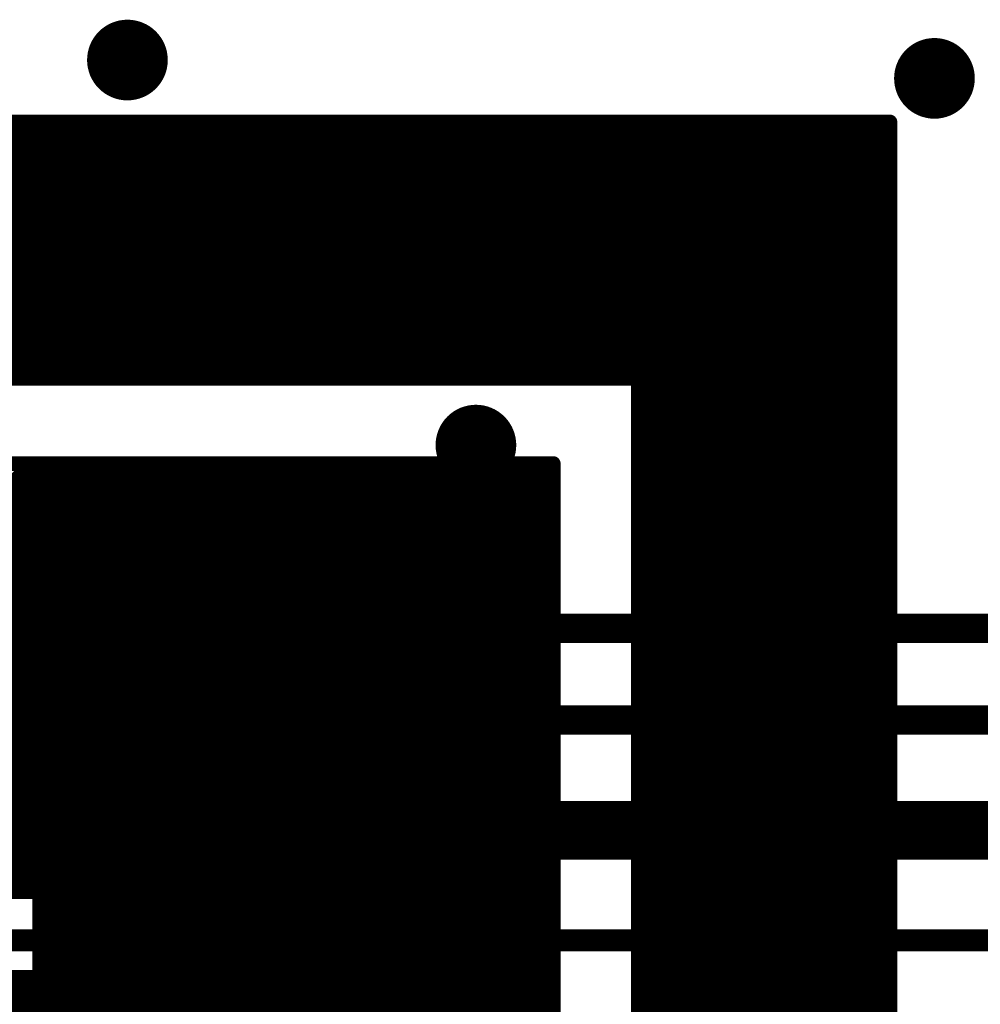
# Model space of a CAD drawing. Extents: x -13 to 79, y -40 to 78.
# Tile 88 of 96: x 35.58 to 42.23, y 40.58 to 47.4. Entities that reach past the tile are written whole.
import ezdxf

# ---------------------------------------------------------------- set-up
doc = ezdxf.new("R2010")
doc.units = 0
for name, color, linetype in [('16', 175, 'CONTINUOUS'), ('18', 82, 'CONTINUOUS'), ('21', 253, 'CONTINUOUS')]:
    doc.layers.add(name, color=color, linetype=linetype)

# ---------------------------------------------------------------- blocks, each defined once
blk = doc.blocks.new('ROUNDV')
at = {"const_width": 0.5}
blk.add_lwpolyline([(0, -0.25, 1), (0, 0.25, 1), (0, -0.25)], format="xyb", dxfattribs=at)

msp = doc.modelspace()

# ---------------------------------------------------------------- linework, layer by layer
at = {"layer": '16'}
for points, const_width in [([(50.165, 43.18), (24.765, 43.18)], 0.2032), ([(50.8, 42.545), (25.4, 42.545)], 0.2032), ([(22.606, 41.783), (51.435, 41.783)], 0.4064), ([(14.605, 41.021), (43.942, 41.021)], 0.1524)]:
    msp.add_lwpolyline(points, dxfattribs=dict(at, const_width=const_width))
at = {"layer": '21', "const_width": 0.1016}
for points in [[(33.8464, 44.9124), (35.6221, 46.688)], [(33.9879, 44.9124), (35.7635, 46.688)], [(34.1293, 44.9124), (35.9049, 46.688)], [(34.2707, 44.9124), (36.0463, 46.688)], [(34.4121, 44.9124), (36.1878, 46.688)], [(34.5536, 44.9124), (36.3292, 46.688)], [(34.695, 44.9124), (36.4706, 46.688)], [(34.8364, 44.9124), (36.612, 46.688)], [(34.9778, 44.9124), (36.7534, 46.688)], [(35.1192, 44.9124), (36.8949, 46.688)], [(35.2606, 44.9124), (37.0363, 46.688)], [(35.4021, 44.9124), (37.1777, 46.688)], [(35.4807, 46.688), (35.6221, 46.688)], [(35.5435, 44.9124), (37.3191, 46.688)], [(35.6221, 46.688), (35.7635, 46.688)], [(35.6849, 44.9124), (37.4606, 46.688)], [(35.7635, 46.688), (35.9049, 46.688)], [(35.8263, 44.9124), (37.602, 46.688)], [(35.9049, 46.688), (36.0463, 46.688)], [(35.9678, 44.9124), (37.7434, 46.688)], [(36.0463, 46.688), (36.1878, 46.688)], [(36.1092, 44.9124), (37.8848, 46.688)], [(36.1878, 46.688), (36.3292, 46.688)], [(36.2506, 44.9124), (38.0262, 46.688)], [(36.3292, 46.688), (36.4706, 46.688)], [(36.392, 44.9124), (38.1677, 46.688)], [(36.4706, 46.688), (36.612, 46.688)], [(36.5335, 44.9124), (38.3091, 46.688)], [(36.612, 46.688), (36.7534, 46.688)], [(36.6749, 44.9124), (38.4505, 46.688)], [(36.7534, 46.688), (36.8949, 46.688)], [(36.8163, 44.9124), (38.5919, 46.688)], [(36.8949, 46.688), (37.0363, 46.688)], [(36.9577, 44.9124), (38.7333, 46.688)], [(37.0363, 46.688), (37.1777, 46.688)], [(37.0991, 44.9124), (38.8748, 46.688)], [(37.1777, 46.688), (37.3191, 46.688)], [(37.2405, 44.9124), (39.0162, 46.688)], [(37.3191, 46.688), (37.4606, 46.688)], [(37.382, 44.9124), (39.1576, 46.688)], [(37.4606, 46.688), (37.602, 46.688)], [(37.5234, 44.9124), (39.299, 46.688)], [(37.602, 46.688), (37.7434, 46.688)], [(37.6648, 44.9124), (39.4404, 46.688)], [(37.7434, 46.688), (37.8848, 46.688)], [(37.8062, 44.9124), (39.5819, 46.688)], [(37.8848, 46.688), (38.0262, 46.688)], [(37.9477, 44.9124), (39.7233, 46.688)], [(38.0262, 46.688), (38.1677, 46.688)], [(38.0891, 44.9124), (39.8647, 46.688)], [(38.1677, 46.688), (38.3091, 46.688)], [(38.2305, 44.9124), (40.0061, 46.688)], [(38.3091, 46.688), (38.4505, 46.688)], [(38.3719, 44.9124), (40.1476, 46.688)], [(38.4505, 46.688), (38.5919, 46.688)], [(38.5134, 44.9124), (40.289, 46.688)], [(38.5919, 46.688), (38.7333, 46.688)], [(38.6548, 44.9124), (40.4304, 46.688)], [(38.7333, 46.688), (38.8748, 46.688)], [(38.7962, 44.9124), (40.5718, 46.688)], [(38.8748, 46.688), (39.0162, 46.688)], [(38.9376, 44.9124), (40.7132, 46.688)], [(39.0162, 46.688), (39.1576, 46.688)], [(39.079, 44.9124), (40.8547, 46.688)], [(39.1576, 46.688), (39.299, 46.688)], [(39.2204, 44.9124), (40.9961, 46.688)], [(39.299, 46.688), (39.4404, 46.688)], [(39.3619, 44.9124), (41.1375, 46.688)], [(39.4404, 46.688), (39.5819, 46.688)], [(39.5033, 44.9124), (41.2789, 46.688)], [(39.5819, 46.688), (39.7233, 46.688)], [(39.6447, 44.9124), (41.4203, 46.688)], [(39.7233, 46.688), (39.8647, 46.688)], [(39.7861, 44.9124), (41.5618, 46.688)], [(39.8647, 46.688), (40.0061, 46.688)], [(40.0061, 46.688), (40.1476, 46.688)], [(40.1476, 46.688), (40.289, 46.688)], [(40.289, 46.688), (40.4304, 46.688)], [(40.4304, 46.688), (40.5718, 46.688)], [(40.5718, 46.688), (40.7132, 46.688)], [(40.7132, 46.688), (40.8547, 46.688)], [(40.8547, 46.688), (40.9961, 46.688)], [(40.9961, 46.688), (41.1375, 46.688)], [(41.1375, 46.688), (41.2789, 46.688)], [(41.2789, 46.688), (41.4203, 46.688)], [(41.4203, 46.688), (41.5618, 46.688)], [(41.5618, 46.688), (41.602, 46.688)], [(41.602, 46.688), (41.602, 46.5868)], [(39.8606, 44.8455), (41.602, 46.5868)], [(41.602, 46.5868), (41.602, 46.4454)], [(39.8606, 44.704), (41.602, 46.4454)], [(41.602, 46.4454), (41.602, 46.304)], [(39.8606, 44.5626), (41.602, 46.304)], [(41.602, 46.304), (41.602, 46.1626)], [(39.8606, 44.4212), (41.602, 46.1626)], [(41.602, 46.1626), (41.602, 46.0211)], [(39.8606, 44.2798), (41.602, 46.0211)], [(41.602, 46.0211), (41.602, 45.8797)], [(39.8606, 44.1384), (41.602, 45.8797)], [(41.602, 45.8797), (41.602, 45.7383)], [(39.8606, 43.9969), (41.602, 45.7383)], [(41.602, 45.7383), (41.602, 45.5969)], [(39.8606, 43.8555), (41.602, 45.5969)], [(41.602, 45.5969), (41.602, 45.4555)], [(39.8606, 43.7141), (41.602, 45.4555)], [(41.602, 45.4555), (41.602, 45.314)], [(39.8606, 43.5727), (41.602, 45.314)], [(41.602, 45.314), (41.602, 45.1726)], [(39.8606, 43.4312), (41.602, 45.1726)], [(41.602, 45.1726), (41.602, 45.0312)], [(39.8606, 43.2898), (41.602, 45.0312)], [(41.602, 45.0312), (41.602, 44.8898)], [(35.5435, 44.9124), (35.4021, 44.9124)], [(35.6849, 44.9124), (35.5435, 44.9124)], [(35.8263, 44.9124), (35.6849, 44.9124)], [(35.9678, 44.9124), (35.8263, 44.9124)], [(36.1092, 44.9124), (35.9678, 44.9124)], [(36.2506, 44.9124), (36.1092, 44.9124)], [(36.392, 44.9124), (36.2506, 44.9124)], [(36.5335, 44.9124), (36.392, 44.9124)], [(36.6749, 44.9124), (36.5335, 44.9124)], [(36.8163, 44.9124), (36.6749, 44.9124)], [(36.9577, 44.9124), (36.8163, 44.9124)], [(37.0991, 44.9124), (36.9577, 44.9124)], [(37.2405, 44.9124), (37.0991, 44.9124)], [(37.382, 44.9124), (37.2405, 44.9124)], [(37.5234, 44.9124), (37.382, 44.9124)], [(37.6648, 44.9124), (37.5234, 44.9124)], [(37.8062, 44.9124), (37.6648, 44.9124)], [(37.9477, 44.9124), (37.8062, 44.9124)], [(38.0891, 44.9124), (37.9477, 44.9124)], [(38.2305, 44.9124), (38.0891, 44.9124)], [(38.3719, 44.9124), (38.2305, 44.9124)], [(38.5134, 44.9124), (38.3719, 44.9124)], [(38.6548, 44.9124), (38.5134, 44.9124)], [(38.7962, 44.9124), (38.6548, 44.9124)], [(38.9376, 44.9124), (38.7962, 44.9124)], [(39.079, 44.9124), (38.9376, 44.9124)], [(39.2204, 44.9124), (39.079, 44.9124)], [(39.3619, 44.9124), (39.2204, 44.9124)], [(39.5033, 44.9124), (39.3619, 44.9124)], [(39.6447, 44.9124), (39.5033, 44.9124)], [(39.7861, 44.9124), (39.6447, 44.9124)], [(39.8606, 44.9124), (39.7861, 44.9124)], [(39.8606, 44.8455), (39.8606, 44.9124)], [(39.8606, 43.1484), (41.602, 44.8898)], [(41.602, 44.8898), (41.602, 44.7484)], [(39.8606, 44.704), (39.8606, 44.8455)], [(39.8606, 43.007), (41.602, 44.7484)], [(39.8606, 44.5626), (39.8606, 44.704)], [(41.602, 44.7484), (41.602, 44.6069)], [(39.8606, 42.8656), (41.602, 44.6069)], [(39.8606, 44.4212), (39.8606, 44.5626)], [(41.602, 44.6069), (41.602, 44.4655)], [(39.8606, 42.7242), (41.602, 44.4655)], [(39.8606, 44.2798), (39.8606, 44.4212)], [(41.602, 44.4655), (41.602, 44.3241)], [(33.967, 41.356), (36.9332, 44.3222)], [(34.0205, 42.5408), (35.8018, 44.3222)], [(34.1084, 41.356), (37.0746, 44.3222)], [(34.1619, 42.5408), (35.9432, 44.3222)], [(34.2498, 41.356), (37.216, 44.3222)], [(34.3033, 42.5408), (36.0847, 44.3222)], [(34.3912, 41.356), (37.3575, 44.3222)], [(34.4447, 42.5408), (36.2261, 44.3222)], [(34.5286, 43.1904), (35.6604, 44.3222)], [(34.5286, 42.4833), (36.3675, 44.3222)], [(34.5286, 42.3418), (36.5089, 44.3222)], [(34.5286, 42.2004), (36.6503, 44.3222)], [(34.5286, 42.059), (36.7918, 44.3222)], [(34.5286, 41.3519), (37.4989, 44.3222)], [(34.5286, 41.2105), (37.6403, 44.3222)], [(34.5286, 41.0691), (37.7817, 44.3222)], [(34.5286, 40.9276), (37.9231, 44.3222)], [(34.5286, 40.7862), (38.0646, 44.3222)], [(35.2398, 41.356), (38.206, 44.3222)], [(35.3812, 41.356), (38.3474, 44.3222)], [(35.519, 44.3222), (35.6604, 44.3222)], [(35.5226, 41.356), (38.4888, 44.3222)], [(35.6604, 44.3222), (35.8018, 44.3222)], [(35.664, 41.356), (38.6302, 44.3222)], [(35.7135, 41.264), (38.7717, 44.3222)], [(35.7135, 41.1226), (38.9131, 44.3222)], [(35.7135, 40.9811), (39.0545, 44.3222)], [(35.7135, 40.8397), (39.1959, 44.3222)], [(35.8018, 44.3222), (35.9432, 44.3222)], [(35.9432, 44.3222), (36.0847, 44.3222)], [(36.0847, 44.3222), (36.2261, 44.3222)], [(36.2261, 44.3222), (36.3675, 44.3222)], [(36.3675, 44.3222), (36.5089, 44.3222)], [(36.5089, 44.3222), (36.6503, 44.3222)], [(36.6503, 44.3222), (36.7918, 44.3222)], [(36.7918, 44.3222), (36.9332, 44.3222)], [(36.9332, 44.3222), (37.0746, 44.3222)], [(37.0746, 44.3222), (37.216, 44.3222)], [(37.216, 44.3222), (37.3575, 44.3222)], [(37.3575, 44.3222), (37.4989, 44.3222)], [(37.4989, 44.3222), (37.6403, 44.3222)], [(37.6403, 44.3222), (37.7817, 44.3222)], [(37.7817, 44.3222), (37.9231, 44.3222)], [(37.9231, 44.3222), (38.0646, 44.3222)], [(38.0646, 44.3222), (38.206, 44.3222)], [(38.206, 44.3222), (38.3474, 44.3222)], [(38.3474, 44.3222), (38.4888, 44.3222)], [(38.4888, 44.3222), (38.6302, 44.3222)], [(38.6302, 44.3222), (38.7717, 44.3222)], [(38.7717, 44.3222), (38.9131, 44.3222)], [(38.9131, 44.3222), (39.0545, 44.3222)], [(39.0545, 44.3222), (39.1959, 44.3222)], [(39.1959, 44.3222), (39.2705, 44.3222)], [(39.2705, 44.3222), (39.2705, 44.2553)], [(39.8606, 42.5827), (41.602, 44.3241)], [(39.8606, 44.1384), (39.8606, 44.2798)], [(41.602, 44.3241), (41.602, 44.1827)], [(35.1862, 40.1711), (39.2705, 44.2553)], [(39.2705, 44.2553), (39.2705, 44.1139)], [(39.8606, 42.4413), (41.602, 44.1827)], [(41.602, 44.1827), (41.602, 44.0413)], [(35.3276, 40.1711), (39.2705, 44.1139)], [(39.2705, 44.1139), (39.2705, 43.9724)], [(39.8606, 43.9969), (39.8606, 44.1384)], [(39.8606, 42.2999), (41.602, 44.0413)], [(41.602, 44.0413), (41.602, 43.8998)], [(35.4691, 40.1711), (39.2705, 43.9724)], [(39.2705, 43.9724), (39.2705, 43.831)], [(39.8606, 43.8555), (39.8606, 43.9969)], [(39.8606, 42.1585), (41.602, 43.8998)], [(41.602, 43.8998), (41.602, 43.7584)], [(35.6105, 40.1711), (39.2705, 43.831)], [(39.2705, 43.831), (39.2705, 43.6896)], [(39.8606, 43.7141), (39.8606, 43.8555)], [(39.8606, 42.017), (41.602, 43.7584)], [(41.602, 43.7584), (41.602, 43.617)], [(35.7135, 40.1326), (39.2705, 43.6896)], [(39.2705, 43.6896), (39.2705, 43.5482)], [(39.8606, 43.5727), (39.8606, 43.7141)], [(39.8606, 41.8756), (41.602, 43.617)], [(41.602, 43.617), (41.602, 43.4756)], [(35.7135, 39.9912), (39.2705, 43.5482)], [(39.2705, 43.5482), (39.2705, 43.4068)], [(39.8606, 43.4312), (39.8606, 43.5727)], [(39.8606, 41.7342), (41.602, 43.4756)], [(41.602, 43.4756), (41.602, 43.3341)], [(35.7135, 39.8498), (39.2705, 43.4068)], [(39.2705, 43.4068), (39.2705, 43.2653)], [(39.8606, 43.2898), (39.8606, 43.4312)], [(39.8606, 41.5928), (41.602, 43.3341)], [(41.602, 43.3341), (41.602, 43.1927)], [(35.7135, 39.7084), (39.2705, 43.2653)], [(39.2705, 43.2653), (39.2705, 43.1239)], [(39.8606, 43.1484), (39.8606, 43.2898)], [(39.8606, 41.4514), (41.602, 43.1927)], [(41.602, 43.1927), (41.602, 43.0513)], [(36.3176, 40.1711), (39.2705, 43.1239)], [(39.2705, 43.1239), (39.2705, 42.9825)], [(39.8606, 43.007), (39.8606, 43.1484)], [(39.8606, 41.3099), (41.602, 43.0513)], [(41.602, 43.0513), (41.602, 42.9099)], [(36.459, 40.1711), (39.2705, 42.9825)], [(39.2705, 42.9825), (39.2705, 42.8411)], [(39.8606, 42.8656), (39.8606, 43.007)], [(39.8606, 41.1685), (41.602, 42.9099)], [(39.8606, 42.7242), (39.8606, 42.8656)], [(41.602, 42.9099), (41.602, 42.7685)], [(36.6004, 40.1711), (39.2705, 42.8411)], [(39.2705, 42.8411), (39.2705, 42.6997)], [(39.8606, 41.0271), (41.602, 42.7685)], [(39.8606, 42.5827), (39.8606, 42.7242)], [(41.602, 42.7685), (41.602, 42.627)], [(36.7419, 40.1711), (39.2705, 42.6997)], [(39.2705, 42.6997), (39.2705, 42.5582)], [(39.8606, 40.8857), (41.602, 42.627)], [(39.8606, 42.4413), (39.8606, 42.5827)], [(41.602, 42.627), (41.602, 42.4856)], [(36.8833, 40.1711), (39.2705, 42.5582)], [(39.2705, 42.5582), (39.2705, 42.4168)], [(39.8606, 40.7443), (41.602, 42.4856)], [(39.8606, 42.2999), (39.8606, 42.4413)], [(41.602, 42.4856), (41.602, 42.3442)], [(36.8984, 40.0447), (39.2705, 42.4168)], [(39.2705, 42.4168), (39.2705, 42.2754)], [(39.8606, 40.6028), (41.602, 42.3442)], [(39.8606, 42.1585), (39.8606, 42.2999)], [(41.602, 42.3442), (41.602, 42.2028)], [(36.8984, 39.9033), (39.2705, 42.2754)], [(39.2705, 42.2754), (39.2705, 42.134)], [(39.8606, 40.4614), (41.602, 42.2028)], [(41.602, 42.2028), (41.602, 42.0614)], [(36.8984, 39.7619), (39.2705, 42.134)], [(39.2705, 42.134), (39.2705, 41.9926)], [(39.8606, 42.017), (39.8606, 42.1585)], [(39.8606, 40.32), (41.602, 42.0614)], [(41.602, 42.0614), (41.602, 41.9199)], [(36.8984, 39.6205), (39.2705, 41.9926)], [(39.2705, 41.9926), (39.2705, 41.8511)], [(39.8606, 41.8756), (39.8606, 42.017)], [(39.8606, 40.1786), (41.602, 41.9199)], [(41.602, 41.9199), (41.602, 41.7785)], [(36.4055, 38.9862), (39.2705, 41.8511)], [(39.2705, 41.8511), (39.2705, 41.7097)], [(39.8606, 41.7342), (39.8606, 41.8756)], [(39.8606, 40.0371), (41.602, 41.7785)], [(41.602, 41.7785), (41.602, 41.6371)], [(36.5469, 38.9862), (39.2705, 41.7097)], [(39.2705, 41.7097), (39.2705, 41.5683)], [(39.8606, 41.5928), (39.8606, 41.7342)], [(39.8606, 39.8957), (41.602, 41.6371)], [(41.602, 41.6371), (41.602, 41.4957)], [(36.6883, 38.9862), (39.2705, 41.5683)], [(39.2705, 41.5683), (39.2705, 41.4269)], [(39.8606, 41.4514), (39.8606, 41.5928)], [(39.8606, 39.7543), (41.602, 41.4957)], [(41.602, 41.4957), (41.602, 41.3542)], [(36.8297, 38.9862), (39.2705, 41.4269)], [(39.2705, 41.4269), (39.2705, 41.2854)], [(39.8606, 41.3099), (39.8606, 41.4514)], [(35.664, 41.356), (35.5226, 41.356)], [(35.7135, 41.356), (35.664, 41.356)], [(35.7135, 41.264), (35.7135, 41.356)], [(39.8606, 39.6129), (41.602, 41.3542)], [(41.602, 41.3542), (41.602, 41.2128)], [(36.8984, 38.9134), (39.2705, 41.2854)], [(39.2705, 41.2854), (39.2705, 41.144)], [(39.8606, 41.1685), (39.8606, 41.3099)], [(35.7135, 41.1226), (35.7135, 41.264)], [(39.8606, 39.4715), (41.602, 41.2128)], [(41.602, 41.2128), (41.602, 41.0714)], [(36.8984, 38.7719), (39.2705, 41.144)], [(39.2705, 41.144), (39.2705, 41.0026)], [(39.8606, 41.0271), (39.8606, 41.1685)], [(35.7135, 40.9811), (35.7135, 41.1226)], [(39.8606, 39.33), (41.602, 41.0714)], [(41.602, 41.0714), (41.602, 40.93)], [(36.8984, 38.6305), (39.2705, 41.0026)], [(39.2705, 41.0026), (39.2705, 40.8612)], [(39.8606, 40.8857), (39.8606, 41.0271)], [(35.7135, 40.8397), (35.7135, 40.9811)], [(39.8606, 39.1886), (41.602, 40.93)], [(39.8606, 40.7443), (39.8606, 40.8857)], [(41.602, 40.93), (41.602, 40.7886)], [(35.7135, 40.7635), (35.7135, 40.8397)], [(36.8984, 38.4891), (39.2705, 40.8612)], [(39.2705, 40.8612), (39.2705, 40.7198)], [(34.5286, 39.6548), (35.6373, 40.7635)], [(35.4958, 40.7635), (35.6373, 40.7635)], [(35.6373, 40.7635), (35.7135, 40.7635)], [(39.8606, 39.0472), (41.602, 40.7886)], [(39.8606, 40.6028), (39.8606, 40.7443)], [(41.602, 40.7886), (41.602, 40.6471)], [(36.3519, 37.8012), (39.2705, 40.7198)], [(39.2705, 40.7198), (39.2705, 40.5783)], [(39.8606, 38.9058), (41.602, 40.6471)], [(39.8606, 40.4614), (39.8606, 40.6028)], [(41.602, 40.6471), (41.602, 40.5057)], [(36.4934, 37.8012), (39.2705, 40.5783)], [(39.2705, 40.5783), (39.2705, 40.4369)]]:
    msp.add_lwpolyline(points, dxfattribs=at)
at = {"layer": '21', "const_width": 0.0508}
for points in [[(35.6221, 46.7134, 1), (35.6221, 46.6626)], [(35.64, 46.6701, 1), (35.6041, 46.706)], [(35.6221, 46.6626, 1), (35.6221, 46.7134)], [(35.7635, 46.7134, 1), (35.7635, 46.6626)], [(35.7815, 46.6701, 1), (35.7455, 46.706)], [(35.7635, 46.6626, 1), (35.7635, 46.7134)], [(35.9049, 46.7134, 1), (35.9049, 46.6626)], [(35.9229, 46.6701, 1), (35.8869, 46.706)], [(35.9049, 46.6626, 1), (35.9049, 46.7134)], [(36.0463, 46.7134, 1), (36.0463, 46.6626)], [(36.0643, 46.6701, 1), (36.0284, 46.706)], [(36.0463, 46.6626, 1), (36.0463, 46.7134)], [(36.1878, 46.7134, 1), (36.1878, 46.6626)], [(36.2057, 46.6701, 1), (36.1698, 46.706)], [(36.1878, 46.6626, 1), (36.1878, 46.7134)], [(36.3292, 46.7134, 1), (36.3292, 46.6626)], [(36.3471, 46.6701, 1), (36.3112, 46.706)], [(36.3292, 46.6626, 1), (36.3292, 46.7134)], [(36.4706, 46.7134, 1), (36.4706, 46.6626)], [(36.4886, 46.6701, 1), (36.4526, 46.706)], [(36.4706, 46.6626, 1), (36.4706, 46.7134)], [(36.612, 46.7134, 1), (36.612, 46.6626)], [(36.63, 46.6701, 1), (36.5941, 46.706)], [(36.612, 46.6626, 1), (36.612, 46.7134)], [(36.7534, 46.7134, 1), (36.7534, 46.6626)], [(36.7714, 46.6701, 1), (36.7355, 46.706)], [(36.7534, 46.6626, 1), (36.7534, 46.7134)], [(36.8949, 46.7134, 1), (36.8949, 46.6626)], [(36.9128, 46.6701, 1), (36.8769, 46.706)], [(36.8949, 46.6626, 1), (36.8949, 46.7134)], [(37.0363, 46.7134, 1), (37.0363, 46.6626)], [(37.0542, 46.6701, 1), (37.0183, 46.706)], [(37.0363, 46.6626, 1), (37.0363, 46.7134)], [(37.1777, 46.7134, 1), (37.1777, 46.6626)], [(37.1957, 46.6701, 1), (37.1597, 46.706)], [(37.1777, 46.6626, 1), (37.1777, 46.7134)], [(37.3191, 46.7134, 1), (37.3191, 46.6626)], [(37.3371, 46.6701, 1), (37.3012, 46.706)], [(37.3191, 46.6626, 1), (37.3191, 46.7134)], [(37.4606, 46.7134, 1), (37.4606, 46.6626)], [(37.4785, 46.6701, 1), (37.4426, 46.706)], [(37.4606, 46.6626, 1), (37.4606, 46.7134)], [(37.602, 46.7134, 1), (37.602, 46.6626)], [(37.6199, 46.6701, 1), (37.584, 46.706)], [(37.602, 46.6626, 1), (37.602, 46.7134)], [(37.7434, 46.7134, 1), (37.7434, 46.6626)], [(37.7614, 46.6701, 1), (37.7254, 46.706)], [(37.7434, 46.6626, 1), (37.7434, 46.7134)], [(37.8848, 46.7134, 1), (37.8848, 46.6626)], [(37.9028, 46.6701, 1), (37.8668, 46.706)], [(37.8848, 46.6626, 1), (37.8848, 46.7134)], [(38.0262, 46.7134, 1), (38.0262, 46.6626)], [(38.0442, 46.6701, 1), (38.0083, 46.706)], [(38.0262, 46.6626, 1), (38.0262, 46.7134)], [(38.1677, 46.7134, 1), (38.1677, 46.6626)], [(38.1856, 46.6701, 1), (38.1497, 46.706)], [(38.1677, 46.6626, 1), (38.1677, 46.7134)], [(38.3091, 46.7134, 1), (38.3091, 46.6626)], [(38.327, 46.6701, 1), (38.2911, 46.706)], [(38.3091, 46.6626, 1), (38.3091, 46.7134)], [(38.4505, 46.7134, 1), (38.4505, 46.6626)], [(38.4685, 46.6701, 1), (38.4325, 46.706)], [(38.4505, 46.6626, 1), (38.4505, 46.7134)], [(38.5919, 46.7134, 1), (38.5919, 46.6626)], [(38.6099, 46.6701, 1), (38.574, 46.706)], [(38.5919, 46.6626, 1), (38.5919, 46.7134)], [(38.7333, 46.7134, 1), (38.7333, 46.6626)], [(38.7513, 46.6701, 1), (38.7154, 46.706)], [(38.7333, 46.6626, 1), (38.7333, 46.7134)], [(38.8748, 46.7134, 1), (38.8748, 46.6626)], [(38.8927, 46.6701, 1), (38.8568, 46.706)], [(38.8748, 46.6626, 1), (38.8748, 46.7134)], [(39.0162, 46.7134, 1), (39.0162, 46.6626)], [(39.0341, 46.6701, 1), (38.9982, 46.706)], [(39.0162, 46.6626, 1), (39.0162, 46.7134)], [(39.1576, 46.7134, 1), (39.1576, 46.6626)], [(39.1756, 46.6701, 1), (39.1396, 46.706)], [(39.1576, 46.6626, 1), (39.1576, 46.7134)], [(39.299, 46.7134, 1), (39.299, 46.6626)], [(39.317, 46.6701, 1), (39.2811, 46.706)], [(39.299, 46.6626, 1), (39.299, 46.7134)], [(39.4404, 46.7134, 1), (39.4404, 46.6626)], [(39.4584, 46.6701, 1), (39.4225, 46.706)], [(39.4404, 46.6626, 1), (39.4404, 46.7134)], [(39.5819, 46.7134, 1), (39.5819, 46.6626)], [(39.5998, 46.6701, 1), (39.5639, 46.706)], [(39.5819, 46.6626, 1), (39.5819, 46.7134)], [(39.7233, 46.7134, 1), (39.7233, 46.6626)], [(39.7413, 46.6701, 1), (39.7053, 46.706)], [(39.7233, 46.6626, 1), (39.7233, 46.7134)], [(39.8647, 46.7134, 1), (39.8647, 46.6626)], [(39.8827, 46.6701, 1), (39.8467, 46.706)], [(39.8647, 46.6626, 1), (39.8647, 46.7134)], [(40.0061, 46.7134, 1), (40.0061, 46.6626)], [(40.0241, 46.6701, 1), (39.9882, 46.706)], [(40.0061, 46.6626, 1), (40.0061, 46.7134)], [(40.1476, 46.7134, 1), (40.1476, 46.6626)], [(40.1655, 46.6701, 1), (40.1296, 46.706)], [(40.1476, 46.6626, 1), (40.1476, 46.7134)], [(40.289, 46.7134, 1), (40.289, 46.6626)], [(40.3069, 46.6701, 1), (40.271, 46.706)], [(40.289, 46.6626, 1), (40.289, 46.7134)], [(40.4304, 46.7134, 1), (40.4304, 46.6626)], [(40.4484, 46.6701, 1), (40.4124, 46.706)], [(40.4304, 46.6626, 1), (40.4304, 46.7134)], [(40.5718, 46.7134, 1), (40.5718, 46.6626)], [(40.5898, 46.6701, 1), (40.5539, 46.706)], [(40.5718, 46.6626, 1), (40.5718, 46.7134)], [(40.7132, 46.7134, 1), (40.7132, 46.6626)], [(40.7312, 46.6701, 1), (40.6953, 46.706)], [(40.7132, 46.6626, 1), (40.7132, 46.7134)], [(40.8547, 46.7134, 1), (40.8547, 46.6626)], [(40.8726, 46.6701, 1), (40.8367, 46.706)], [(40.8547, 46.6626, 1), (40.8547, 46.7134)], [(40.9961, 46.7134, 1), (40.9961, 46.6626)], [(41.014, 46.6701, 1), (40.9781, 46.706)], [(40.9961, 46.6626, 1), (40.9961, 46.7134)], [(41.1375, 46.7134, 1), (41.1375, 46.6626)], [(41.1555, 46.6701, 1), (41.1195, 46.706)], [(41.1375, 46.6626, 1), (41.1375, 46.7134)], [(41.2789, 46.7134, 1), (41.2789, 46.6626)], [(41.2969, 46.6701, 1), (41.261, 46.706)], [(41.2789, 46.6626, 1), (41.2789, 46.7134)], [(41.4203, 46.7134, 1), (41.4203, 46.6626)], [(41.4383, 46.6701, 1), (41.4024, 46.706)], [(41.4203, 46.6626, 1), (41.4203, 46.7134)], [(41.5618, 46.7134, 1), (41.5618, 46.6626)], [(41.5797, 46.6701, 1), (41.5438, 46.706)], [(41.5618, 46.6626, 1), (41.5618, 46.7134)], [(41.6274, 46.688, 1), (41.5766, 46.688)], [(41.602, 46.6626, 1), (41.602, 46.7134)], [(41.6274, 46.5868, 1), (41.5766, 46.5868)], [(41.5766, 46.5868, 1), (41.6274, 46.5868)], [(41.62, 46.5689, 1), (41.584, 46.6048)], [(41.6274, 46.4454, 1), (41.5766, 46.4454)], [(41.5766, 46.4454, 1), (41.6274, 46.4454)], [(41.62, 46.4274, 1), (41.584, 46.4634)], [(41.6274, 46.304, 1), (41.5766, 46.304)], [(41.5766, 46.304, 1), (41.6274, 46.304)], [(41.62, 46.286, 1), (41.584, 46.322)], [(41.6274, 46.1626, 1), (41.5766, 46.1626)], [(41.5766, 46.1626, 1), (41.6274, 46.1626)], [(41.62, 46.1446, 1), (41.584, 46.1805)], [(41.6274, 46.0211, 1), (41.5766, 46.0211)], [(41.5766, 46.0211, 1), (41.6274, 46.0211)], [(41.62, 46.0032, 1), (41.584, 46.0391)], [(41.6274, 45.8797, 1), (41.5766, 45.8797)], [(41.5766, 45.8797, 1), (41.6274, 45.8797)], [(41.62, 45.8618, 1), (41.584, 45.8977)], [(41.6274, 45.7383, 1), (41.5766, 45.7383)], [(41.5766, 45.7383, 1), (41.6274, 45.7383)], [(41.62, 45.7203, 1), (41.584, 45.7563)], [(41.6274, 45.5969, 1), (41.5766, 45.5969)], [(41.5766, 45.5969, 1), (41.6274, 45.5969)], [(41.62, 45.5789, 1), (41.584, 45.6148)], [(41.6274, 45.4555, 1), (41.5766, 45.4555)], [(41.62, 45.4375, 1), (41.584, 45.4734)], [(41.5766, 45.4555, 1), (41.6274, 45.4555)], [(41.6274, 45.314, 1), (41.5766, 45.314)], [(41.62, 45.2961, 1), (41.584, 45.332)], [(41.5766, 45.314, 1), (41.6274, 45.314)], [(41.6274, 45.1726, 1), (41.5766, 45.1726)], [(41.62, 45.1547, 1), (41.584, 45.1906)], [(41.5766, 45.1726, 1), (41.6274, 45.1726)], [(41.6274, 45.0312, 1), (41.5766, 45.0312)], [(41.62, 45.0132, 1), (41.584, 45.0492)], [(41.5766, 45.0312, 1), (41.6274, 45.0312)], [(35.5255, 44.9304, 1), (35.5615, 44.8944)], [(35.5435, 44.887, 1), (35.5435, 44.9378)], [(35.6849, 44.9378, 1), (35.6849, 44.887)], [(35.667, 44.9304, 1), (35.7029, 44.8944)], [(35.6849, 44.887, 1), (35.6849, 44.9378)], [(35.8263, 44.9378, 1), (35.8263, 44.887)], [(35.8084, 44.9304, 1), (35.8443, 44.8944)], [(35.8263, 44.887, 1), (35.8263, 44.9378)], [(35.9498, 44.9304, 1), (35.9857, 44.8944)], [(35.9678, 44.9378, 1), (35.9678, 44.887)], [(35.9678, 44.887, 1), (35.9678, 44.9378)], [(36.0912, 44.9304, 1), (36.1271, 44.8944)], [(36.1092, 44.9378, 1), (36.1092, 44.887)], [(36.1092, 44.887, 1), (36.1092, 44.9378)], [(36.2326, 44.9304, 1), (36.2686, 44.8944)], [(36.2506, 44.9378, 1), (36.2506, 44.887)], [(36.2506, 44.887, 1), (36.2506, 44.9378)], [(36.392, 44.9378, 1), (36.392, 44.887)], [(36.3741, 44.9304, 1), (36.41, 44.8944)], [(36.392, 44.887, 1), (36.392, 44.9378)], [(36.5155, 44.9304, 1), (36.5514, 44.8944)], [(36.5335, 44.9378, 1), (36.5335, 44.887)], [(36.5335, 44.887, 1), (36.5335, 44.9378)], [(36.6569, 44.9304, 1), (36.6928, 44.8944)], [(36.6749, 44.9378, 1), (36.6749, 44.887)], [(36.6749, 44.887, 1), (36.6749, 44.9378)], [(36.7983, 44.9304, 1), (36.8343, 44.8944)], [(36.8163, 44.9378, 1), (36.8163, 44.887)], [(36.8163, 44.887, 1), (36.8163, 44.9378)], [(36.9397, 44.9304, 1), (36.9757, 44.8944)], [(36.9577, 44.9378, 1), (36.9577, 44.887)], [(36.9577, 44.887, 1), (36.9577, 44.9378)], [(37.0991, 44.9378, 1), (37.0991, 44.887)], [(37.0812, 44.9304, 1), (37.1171, 44.8944)], [(37.0991, 44.887, 1), (37.0991, 44.9378)], [(37.2405, 44.9378, 1), (37.2405, 44.887)], [(37.2226, 44.9304, 1), (37.2585, 44.8944)], [(37.2405, 44.887, 1), (37.2405, 44.9378)], [(37.364, 44.9304, 1), (37.3999, 44.8944)], [(37.382, 44.9378, 1), (37.382, 44.887)], [(37.382, 44.887, 1), (37.382, 44.9378)], [(37.5054, 44.9304, 1), (37.5414, 44.8944)], [(37.5234, 44.9378, 1), (37.5234, 44.887)], [(37.5234, 44.887, 1), (37.5234, 44.9378)], [(37.6648, 44.9378, 1), (37.6648, 44.887)], [(37.6469, 44.9304, 1), (37.6828, 44.8944)], [(37.6648, 44.887, 1), (37.6648, 44.9378)], [(37.8062, 44.9378, 1), (37.8062, 44.887)], [(37.7883, 44.9304, 1), (37.8242, 44.8944)], [(37.8062, 44.887, 1), (37.8062, 44.9378)], [(37.9297, 44.9304, 1), (37.9656, 44.8944)], [(37.9477, 44.9378, 1), (37.9477, 44.887)], [(37.9477, 44.887, 1), (37.9477, 44.9378)], [(38.0711, 44.9304, 1), (38.107, 44.8944)], [(38.0891, 44.9378, 1), (38.0891, 44.887)], [(38.0891, 44.887, 1), (38.0891, 44.9378)], [(38.2125, 44.9304, 1), (38.2485, 44.8944)], [(38.2305, 44.9378, 1), (38.2305, 44.887)], [(38.2305, 44.887, 1), (38.2305, 44.9378)], [(38.3719, 44.9378, 1), (38.3719, 44.887)], [(38.354, 44.9304, 1), (38.3899, 44.8944)], [(38.3719, 44.887, 1), (38.3719, 44.9378)], [(38.4954, 44.9304, 1), (38.5313, 44.8944)], [(38.5134, 44.9378, 1), (38.5134, 44.887)], [(38.5134, 44.887, 1), (38.5134, 44.9378)], [(38.6368, 44.9304, 1), (38.6727, 44.8944)], [(38.6548, 44.9378, 1), (38.6548, 44.887)], [(38.6548, 44.887, 1), (38.6548, 44.9378)], [(38.7782, 44.9304, 1), (38.8142, 44.8944)], [(38.7962, 44.9378, 1), (38.7962, 44.887)], [(38.7962, 44.887, 1), (38.7962, 44.9378)], [(38.9196, 44.9304, 1), (38.9556, 44.8944)], [(38.9376, 44.9378, 1), (38.9376, 44.887)], [(38.9376, 44.887, 1), (38.9376, 44.9378)], [(39.079, 44.9378, 1), (39.079, 44.887)], [(39.0611, 44.9304, 1), (39.097, 44.8944)], [(39.079, 44.887, 1), (39.079, 44.9378)], [(39.2204, 44.9378, 1), (39.2204, 44.887)], [(39.2025, 44.9304, 1), (39.2384, 44.8944)], [(39.2204, 44.887, 1), (39.2204, 44.9378)], [(39.3439, 44.9304, 1), (39.3798, 44.8944)], [(39.3619, 44.9378, 1), (39.3619, 44.887)], [(39.3619, 44.887, 1), (39.3619, 44.9378)], [(39.4853, 44.9304, 1), (39.5213, 44.8944)], [(39.5033, 44.9378, 1), (39.5033, 44.887)], [(39.5033, 44.887, 1), (39.5033, 44.9378)], [(39.6447, 44.9378, 1), (39.6447, 44.887)], [(39.6268, 44.9304, 1), (39.6627, 44.8944)], [(39.6447, 44.887, 1), (39.6447, 44.9378)], [(39.7861, 44.9378, 1), (39.7861, 44.887)], [(39.7682, 44.9304, 1), (39.8041, 44.8944)], [(39.7861, 44.887, 1), (39.7861, 44.9378)], [(39.886, 44.9124, 1), (39.8352, 44.9124)], [(39.8606, 44.887, 1), (39.8606, 44.9378)], [(41.6274, 44.8898, 1), (41.5766, 44.8898)], [(41.62, 44.8718, 1), (41.584, 44.9077)], [(39.886, 44.8455, 1), (39.8352, 44.8455)], [(39.8427, 44.8634, 1), (39.8786, 44.8275)], [(41.5766, 44.8898, 1), (41.6274, 44.8898)], [(39.8352, 44.8455, 1), (39.886, 44.8455)], [(39.886, 44.704, 1), (39.8352, 44.704)], [(39.8427, 44.722, 1), (39.8786, 44.6861)], [(41.6274, 44.7484, 1), (41.5766, 44.7484)], [(41.5766, 44.7484, 1), (41.6274, 44.7484)], [(41.62, 44.7304, 1), (41.584, 44.7663)], [(39.8352, 44.704, 1), (39.886, 44.704)], [(39.886, 44.5626, 1), (39.8352, 44.5626)], [(39.8427, 44.5806, 1), (39.8786, 44.5447)], [(41.6274, 44.6069, 1), (41.5766, 44.6069)], [(41.5766, 44.6069, 1), (41.6274, 44.6069)], [(41.62, 44.589, 1), (41.584, 44.6249)], [(39.8352, 44.5626, 1), (39.886, 44.5626)], [(39.886, 44.4212, 1), (39.8352, 44.4212)], [(39.8427, 44.4392, 1), (39.8786, 44.4032)], [(41.6274, 44.4655, 1), (41.5766, 44.4655)], [(41.5766, 44.4655, 1), (41.6274, 44.4655)], [(41.62, 44.4475, 1), (41.584, 44.4835)], [(39.8352, 44.4212, 1), (39.886, 44.4212)], [(35.6604, 44.3476, 1), (35.6604, 44.2968)], [(35.6784, 44.3042, 1), (35.6424, 44.3401)], [(35.6604, 44.2968, 1), (35.6604, 44.3476)], [(35.8018, 44.3476, 1), (35.8018, 44.2968)], [(35.8198, 44.3042, 1), (35.7838, 44.3401)], [(35.8018, 44.2968, 1), (35.8018, 44.3476)], [(35.9432, 44.3476, 1), (35.9432, 44.2968)], [(35.9612, 44.3042, 1), (35.9253, 44.3401)], [(35.9432, 44.2968, 1), (35.9432, 44.3476)], [(36.0847, 44.3476, 1), (36.0847, 44.2968)], [(36.1026, 44.3042, 1), (36.0667, 44.3401)], [(36.0847, 44.2968, 1), (36.0847, 44.3476)], [(36.2261, 44.3476, 1), (36.2261, 44.2968)], [(36.244, 44.3042, 1), (36.2081, 44.3401)], [(36.2261, 44.2968, 1), (36.2261, 44.3476)], [(36.3675, 44.3476, 1), (36.3675, 44.2968)], [(36.3855, 44.3042, 1), (36.3495, 44.3401)], [(36.3675, 44.2968, 1), (36.3675, 44.3476)], [(36.5089, 44.3476, 1), (36.5089, 44.2968)], [(36.5269, 44.3042, 1), (36.491, 44.3401)], [(36.5089, 44.2968, 1), (36.5089, 44.3476)], [(36.6503, 44.3476, 1), (36.6503, 44.2968)], [(36.6683, 44.3042, 1), (36.6324, 44.3401)], [(36.6503, 44.2968, 1), (36.6503, 44.3476)], [(36.7918, 44.3476, 1), (36.7918, 44.2968)], [(36.8097, 44.3042, 1), (36.7738, 44.3401)], [(36.7918, 44.2968, 1), (36.7918, 44.3476)], [(36.9332, 44.3476, 1), (36.9332, 44.2968)], [(36.9512, 44.3042, 1), (36.9152, 44.3401)], [(36.9332, 44.2968, 1), (36.9332, 44.3476)], [(37.0746, 44.3476, 1), (37.0746, 44.2968)], [(37.0926, 44.3042, 1), (37.0566, 44.3401)], [(37.0746, 44.2968, 1), (37.0746, 44.3476)], [(37.216, 44.3476, 1), (37.216, 44.2968)], [(37.234, 44.3042, 1), (37.1981, 44.3401)], [(37.216, 44.2968, 1), (37.216, 44.3476)], [(37.3575, 44.3476, 1), (37.3575, 44.2968)], [(37.3754, 44.3042, 1), (37.3395, 44.3401)], [(37.3575, 44.2968, 1), (37.3575, 44.3476)], [(37.4989, 44.3476, 1), (37.4989, 44.2968)], [(37.5168, 44.3042, 1), (37.4809, 44.3401)], [(37.4989, 44.2968, 1), (37.4989, 44.3476)], [(37.6403, 44.3476, 1), (37.6403, 44.2968)], [(37.6583, 44.3042, 1), (37.6223, 44.3401)], [(37.6403, 44.2968, 1), (37.6403, 44.3476)], [(37.7817, 44.3476, 1), (37.7817, 44.2968)], [(37.7997, 44.3042, 1), (37.7637, 44.3401)], [(37.7817, 44.2968, 1), (37.7817, 44.3476)], [(37.9231, 44.3476, 1), (37.9231, 44.2968)], [(37.9411, 44.3042, 1), (37.9052, 44.3401)], [(37.9231, 44.2968, 1), (37.9231, 44.3476)], [(38.0646, 44.3476, 1), (38.0646, 44.2968)], [(38.0825, 44.3042, 1), (38.0466, 44.3401)], [(38.0646, 44.2968, 1), (38.0646, 44.3476)], [(38.206, 44.3476, 1), (38.206, 44.2968)], [(38.2239, 44.3042, 1), (38.188, 44.3401)], [(38.206, 44.2968, 1), (38.206, 44.3476)], [(38.3474, 44.3476, 1), (38.3474, 44.2968)], [(38.3654, 44.3042, 1), (38.3294, 44.3401)], [(38.3474, 44.2968, 1), (38.3474, 44.3476)], [(38.4888, 44.3476, 1), (38.4888, 44.2968)], [(38.5068, 44.3042, 1), (38.4709, 44.3401)], [(38.4888, 44.2968, 1), (38.4888, 44.3476)], [(38.6302, 44.3476, 1), (38.6302, 44.2968)], [(38.6482, 44.3042, 1), (38.6123, 44.3401)], [(38.6302, 44.2968, 1), (38.6302, 44.3476)], [(38.7717, 44.3476, 1), (38.7717, 44.2968)], [(38.7896, 44.3042, 1), (38.7537, 44.3401)], [(38.7717, 44.2968, 1), (38.7717, 44.3476)], [(38.9131, 44.3476, 1), (38.9131, 44.2968)], [(38.931, 44.3042, 1), (38.8951, 44.3401)], [(38.9131, 44.2968, 1), (38.9131, 44.3476)], [(39.0545, 44.3476, 1), (39.0545, 44.2968)], [(39.0725, 44.3042, 1), (39.0365, 44.3401)], [(39.0545, 44.2968, 1), (39.0545, 44.3476)], [(39.1959, 44.3476, 1), (39.1959, 44.2968)], [(39.2139, 44.3042, 1), (39.178, 44.3401)], [(39.1959, 44.2968, 1), (39.1959, 44.3476)], [(39.2959, 44.3222, 1), (39.2451, 44.3222)], [(39.2705, 44.2968, 1), (39.2705, 44.3476)], [(39.886, 44.2798, 1), (39.8352, 44.2798)], [(41.6274, 44.3241, 1), (41.5766, 44.3241)], [(41.5766, 44.3241, 1), (41.6274, 44.3241)], [(41.62, 44.3061, 1), (41.584, 44.3421)], [(39.2959, 44.2553, 1), (39.2451, 44.2553)], [(39.2451, 44.2553, 1), (39.2959, 44.2553)], [(39.2884, 44.2373, 1), (39.2525, 44.2733)], [(39.8352, 44.2798, 1), (39.886, 44.2798)], [(39.8427, 44.2977, 1), (39.8786, 44.2618)], [(41.6274, 44.1827, 1), (41.5766, 44.1827)], [(41.5766, 44.1827, 1), (41.6274, 44.1827)], [(41.62, 44.1647, 1), (41.584, 44.2006)], [(39.2959, 44.1139, 1), (39.2451, 44.1139)], [(39.2451, 44.1139, 1), (39.2959, 44.1139)], [(39.2884, 44.0959, 1), (39.2525, 44.1318)], [(39.886, 44.1384, 1), (39.8352, 44.1384)], [(39.8352, 44.1384, 1), (39.886, 44.1384)], [(39.8427, 44.1563, 1), (39.8786, 44.1204)], [(41.6274, 44.0413, 1), (41.5766, 44.0413)], [(41.5766, 44.0413, 1), (41.6274, 44.0413)], [(41.62, 44.0233, 1), (41.584, 44.0592)], [(39.2959, 43.9724, 1), (39.2451, 43.9724)], [(39.2451, 43.9724, 1), (39.2959, 43.9724)], [(39.2884, 43.9545, 1), (39.2525, 43.9904)], [(39.886, 43.9969, 1), (39.8352, 43.9969)], [(39.8352, 43.9969, 1), (39.886, 43.9969)], [(39.8427, 44.0149, 1), (39.8786, 43.979)], [(41.6274, 43.8998, 1), (41.5766, 43.8998)], [(41.5766, 43.8998, 1), (41.6274, 43.8998)], [(41.62, 43.8819, 1), (41.584, 43.9178)], [(39.2959, 43.831, 1), (39.2451, 43.831)], [(39.2451, 43.831, 1), (39.2959, 43.831)], [(39.2884, 43.8131, 1), (39.2525, 43.849)], [(39.886, 43.8555, 1), (39.8352, 43.8555)], [(39.8352, 43.8555, 1), (39.886, 43.8555)], [(39.8427, 43.8735, 1), (39.8786, 43.8376)], [(41.6274, 43.7584, 1), (41.5766, 43.7584)], [(41.5766, 43.7584, 1), (41.6274, 43.7584)], [(41.62, 43.7404, 1), (41.584, 43.7764)], [(39.2959, 43.6896, 1), (39.2451, 43.6896)], [(39.2451, 43.6896, 1), (39.2959, 43.6896)], [(39.2884, 43.6716, 1), (39.2525, 43.7076)], [(39.886, 43.7141, 1), (39.8352, 43.7141)], [(39.8427, 43.7321, 1), (39.8786, 43.6961)], [(39.8352, 43.7141, 1), (39.886, 43.7141)], [(41.6274, 43.617, 1), (41.5766, 43.617)], [(41.62, 43.599, 1), (41.584, 43.6349)], [(39.2959, 43.5482, 1), (39.2451, 43.5482)], [(39.2884, 43.5302, 1), (39.2525, 43.5661)], [(39.886, 43.5727, 1), (39.8352, 43.5727)], [(39.8352, 43.5727, 1), (39.886, 43.5727)], [(39.8427, 43.5906, 1), (39.8786, 43.5547)], [(41.5766, 43.617, 1), (41.6274, 43.617)], [(39.2451, 43.5482, 1), (39.2959, 43.5482)], [(41.6274, 43.4756, 1), (41.5766, 43.4756)], [(41.62, 43.4576, 1), (41.584, 43.4935)], [(39.2959, 43.4068, 1), (39.2451, 43.4068)], [(39.2884, 43.3888, 1), (39.2525, 43.4247)], [(39.886, 43.4312, 1), (39.8352, 43.4312)], [(39.8352, 43.4312, 1), (39.886, 43.4312)], [(39.8427, 43.4492, 1), (39.8786, 43.4133)], [(41.5766, 43.4756, 1), (41.6274, 43.4756)], [(39.2451, 43.4068, 1), (39.2959, 43.4068)], [(41.6274, 43.3341, 1), (41.5766, 43.3341)], [(41.62, 43.3162, 1), (41.584, 43.3521)], [(39.2959, 43.2653, 1), (39.2451, 43.2653)], [(39.2884, 43.2474, 1), (39.2525, 43.2833)], [(39.886, 43.2898, 1), (39.8352, 43.2898)], [(39.8352, 43.2898, 1), (39.886, 43.2898)], [(39.8427, 43.3078, 1), (39.8786, 43.2719)], [(41.5766, 43.3341, 1), (41.6274, 43.3341)], [(39.2451, 43.2653, 1), (39.2959, 43.2653)], [(41.6274, 43.1927, 1), (41.5766, 43.1927)], [(41.62, 43.1748, 1), (41.584, 43.2107)], [(39.2959, 43.1239, 1), (39.2451, 43.1239)], [(39.2884, 43.106, 1), (39.2525, 43.1419)], [(39.886, 43.1484, 1), (39.8352, 43.1484)], [(39.8427, 43.1664, 1), (39.8786, 43.1304)], [(39.8352, 43.1484, 1), (39.886, 43.1484)], [(41.5766, 43.1927, 1), (41.6274, 43.1927)], [(39.2451, 43.1239, 1), (39.2959, 43.1239)], [(41.6274, 43.0513, 1), (41.5766, 43.0513)], [(41.62, 43.0333, 1), (41.584, 43.0693)], [(39.2959, 42.9825, 1), (39.2451, 42.9825)], [(39.2884, 42.9645, 1), (39.2525, 43.0005)], [(39.886, 43.007, 1), (39.8352, 43.007)], [(39.8427, 43.025, 1), (39.8786, 42.989)], [(39.8352, 43.007, 1), (39.886, 43.007)], [(41.5766, 43.0513, 1), (41.6274, 43.0513)], [(39.2451, 42.9825, 1), (39.2959, 42.9825)], [(39.886, 42.8656, 1), (39.8352, 42.8656)], [(39.8427, 42.8835, 1), (39.8786, 42.8476)], [(41.6274, 42.9099, 1), (41.5766, 42.9099)], [(41.5766, 42.9099, 1), (41.6274, 42.9099)], [(41.62, 42.8919, 1), (41.584, 42.9278)], [(39.2959, 42.8411, 1), (39.2451, 42.8411)], [(39.2451, 42.8411, 1), (39.2959, 42.8411)], [(39.2884, 42.8231, 1), (39.2525, 42.859)], [(39.8352, 42.8656, 1), (39.886, 42.8656)], [(39.886, 42.7242, 1), (39.8352, 42.7242)], [(39.8427, 42.7421, 1), (39.8786, 42.7062)], [(41.6274, 42.7685, 1), (41.5766, 42.7685)], [(41.5766, 42.7685, 1), (41.6274, 42.7685)], [(41.62, 42.7505, 1), (41.584, 42.7864)], [(39.2959, 42.6997, 1), (39.2451, 42.6997)], [(39.2451, 42.6997, 1), (39.2959, 42.6997)], [(39.2884, 42.6817, 1), (39.2525, 42.7176)], [(39.8352, 42.7242, 1), (39.886, 42.7242)], [(39.886, 42.5827, 1), (39.8352, 42.5827)], [(39.8427, 42.6007, 1), (39.8786, 42.5648)], [(41.6274, 42.627, 1), (41.5766, 42.627)], [(41.5766, 42.627, 1), (41.6274, 42.627)], [(41.62, 42.6091, 1), (41.584, 42.645)], [(39.2959, 42.5582, 1), (39.2451, 42.5582)], [(39.2451, 42.5582, 1), (39.2959, 42.5582)], [(39.2884, 42.5403, 1), (39.2525, 42.5762)], [(39.8352, 42.5827, 1), (39.886, 42.5827)], [(39.886, 42.4413, 1), (39.8352, 42.4413)], [(41.6274, 42.4856, 1), (41.5766, 42.4856)], [(41.5766, 42.4856, 1), (41.6274, 42.4856)], [(41.62, 42.4676, 1), (41.584, 42.5036)], [(39.2959, 42.4168, 1), (39.2451, 42.4168)], [(39.2451, 42.4168, 1), (39.2959, 42.4168)], [(39.2884, 42.3988, 1), (39.2525, 42.4348)], [(39.8427, 42.4593, 1), (39.8786, 42.4233)], [(39.8352, 42.4413, 1), (39.886, 42.4413)], [(39.886, 42.2999, 1), (39.8352, 42.2999)], [(41.6274, 42.3442, 1), (41.5766, 42.3442)], [(41.5766, 42.3442, 1), (41.6274, 42.3442)], [(41.62, 42.3262, 1), (41.584, 42.3622)], [(39.2959, 42.2754, 1), (39.2451, 42.2754)], [(39.2451, 42.2754, 1), (39.2959, 42.2754)], [(39.2884, 42.2574, 1), (39.2525, 42.2934)], [(39.8352, 42.2999, 1), (39.886, 42.2999)], [(39.8427, 42.3178, 1), (39.8786, 42.2819)], [(41.6274, 42.2028, 1), (41.5766, 42.2028)], [(41.5766, 42.2028, 1), (41.6274, 42.2028)], [(41.62, 42.1848, 1), (41.584, 42.2207)], [(39.2959, 42.134, 1), (39.2451, 42.134)], [(39.2451, 42.134, 1), (39.2959, 42.134)], [(39.2884, 42.116, 1), (39.2525, 42.1519)], [(39.886, 42.1585, 1), (39.8352, 42.1585)], [(39.8352, 42.1585, 1), (39.886, 42.1585)], [(39.8427, 42.1764, 1), (39.8786, 42.1405)], [(41.6274, 42.0614, 1), (41.5766, 42.0614)], [(41.5766, 42.0614, 1), (41.6274, 42.0614)], [(41.62, 42.0434, 1), (41.584, 42.0793)], [(39.2959, 41.9926, 1), (39.2451, 41.9926)], [(39.2451, 41.9926, 1), (39.2959, 41.9926)], [(39.2884, 41.9746, 1), (39.2525, 42.0105)], [(39.886, 42.017, 1), (39.8352, 42.017)], [(39.8352, 42.017, 1), (39.886, 42.017)], [(39.8427, 42.035, 1), (39.8786, 41.9991)], [(41.6274, 41.9199, 1), (41.5766, 41.9199)], [(41.5766, 41.9199, 1), (41.6274, 41.9199)], [(41.62, 41.902, 1), (41.584, 41.9379)], [(39.2959, 41.8511, 1), (39.2451, 41.8511)], [(39.2451, 41.8511, 1), (39.2959, 41.8511)], [(39.2884, 41.8332, 1), (39.2525, 41.8691)], [(39.886, 41.8756, 1), (39.8352, 41.8756)], [(39.8352, 41.8756, 1), (39.886, 41.8756)], [(39.8427, 41.8936, 1), (39.8786, 41.8577)], [(41.6274, 41.7785, 1), (41.5766, 41.7785)], [(41.5766, 41.7785, 1), (41.6274, 41.7785)], [(41.62, 41.7605, 1), (41.584, 41.7965)], [(39.2959, 41.7097, 1), (39.2451, 41.7097)], [(39.2451, 41.7097, 1), (39.2959, 41.7097)], [(39.2884, 41.6917, 1), (39.2525, 41.7277)], [(39.886, 41.7342, 1), (39.8352, 41.7342)], [(39.8427, 41.7522, 1), (39.8786, 41.7162)], [(39.8352, 41.7342, 1), (39.886, 41.7342)], [(41.6274, 41.6371, 1), (41.5766, 41.6371)], [(41.62, 41.6191, 1), (41.584, 41.6551)], [(39.2959, 41.5683, 1), (39.2451, 41.5683)], [(39.2884, 41.5503, 1), (39.2525, 41.5862)], [(39.886, 41.5928, 1), (39.8352, 41.5928)], [(39.8352, 41.5928, 1), (39.886, 41.5928)], [(39.8427, 41.6107, 1), (39.8786, 41.5748)], [(41.5766, 41.6371, 1), (41.6274, 41.6371)], [(39.2451, 41.5683, 1), (39.2959, 41.5683)], [(41.6274, 41.4957, 1), (41.5766, 41.4957)], [(41.62, 41.4777, 1), (41.584, 41.5136)], [(39.2959, 41.4269, 1), (39.2451, 41.4269)], [(39.2884, 41.4089, 1), (39.2525, 41.4448)], [(39.886, 41.4514, 1), (39.8352, 41.4514)], [(39.8352, 41.4514, 1), (39.886, 41.4514)], [(39.8427, 41.4693, 1), (39.8786, 41.4334)], [(41.5766, 41.4957, 1), (41.6274, 41.4957)], [(35.664, 41.3814, 1), (35.664, 41.3306)], [(35.6461, 41.3739, 1), (35.682, 41.338)], [(35.664, 41.3306, 1), (35.664, 41.3814)], [(35.7389, 41.356, 1), (35.6881, 41.356)], [(35.7135, 41.3306, 1), (35.7135, 41.3814)], [(39.2451, 41.4269, 1), (39.2959, 41.4269)], [(41.6274, 41.3542, 1), (41.5766, 41.3542)], [(41.62, 41.3363, 1), (41.584, 41.3722)], [(39.2959, 41.2854, 1), (39.2451, 41.2854)], [(39.2884, 41.2675, 1), (39.2525, 41.3034)], [(39.886, 41.3099, 1), (39.8352, 41.3099)], [(39.8352, 41.3099, 1), (39.886, 41.3099)], [(39.8427, 41.3279, 1), (39.8786, 41.292)], [(41.5766, 41.3542, 1), (41.6274, 41.3542)], [(35.7389, 41.264, 1), (35.6881, 41.264)], [(35.6955, 41.2819, 1), (35.7314, 41.246)], [(35.6881, 41.264, 1), (35.7389, 41.264)], [(39.2451, 41.2854, 1), (39.2959, 41.2854)], [(41.6274, 41.2128, 1), (41.5766, 41.2128)], [(41.62, 41.1949, 1), (41.584, 41.2308)], [(39.2959, 41.144, 1), (39.2451, 41.144)], [(39.2884, 41.1261, 1), (39.2525, 41.162)], [(39.886, 41.1685, 1), (39.8352, 41.1685)], [(39.8427, 41.1865, 1), (39.8786, 41.1505)], [(39.8352, 41.1685, 1), (39.886, 41.1685)], [(41.5766, 41.2128, 1), (41.6274, 41.2128)], [(35.7389, 41.1226, 1), (35.6881, 41.1226)], [(35.6955, 41.1405, 1), (35.7314, 41.1046)], [(35.6881, 41.1226, 1), (35.7389, 41.1226)], [(39.2451, 41.144, 1), (39.2959, 41.144)], [(41.6274, 41.0714, 1), (41.5766, 41.0714)], [(41.62, 41.0534, 1), (41.584, 41.0894)], [(39.2959, 41.0026, 1), (39.2451, 41.0026)], [(39.2884, 40.9846, 1), (39.2525, 41.0206)], [(39.886, 41.0271, 1), (39.8352, 41.0271)], [(39.8427, 41.0451, 1), (39.8786, 41.0091)], [(41.5766, 41.0714, 1), (41.6274, 41.0714)], [(35.7389, 40.9811, 1), (35.6881, 40.9811)], [(35.6955, 40.9991, 1), (35.7314, 40.9632)], [(35.6881, 40.9811, 1), (35.7389, 40.9811)], [(39.2451, 41.0026, 1), (39.2959, 41.0026)], [(39.8352, 41.0271, 1), (39.886, 41.0271)], [(39.886, 40.8857, 1), (39.8352, 40.8857)], [(39.8427, 40.9036, 1), (39.8786, 40.8677)], [(41.6274, 40.93, 1), (41.5766, 40.93)], [(41.5766, 40.93, 1), (41.6274, 40.93)], [(41.62, 40.912, 1), (41.584, 40.9479)], [(35.7389, 40.8397, 1), (35.6881, 40.8397)], [(35.6955, 40.8577, 1), (35.7314, 40.8218)], [(35.6881, 40.8397, 1), (35.7389, 40.8397)], [(39.2959, 40.8612, 1), (39.2451, 40.8612)], [(39.2451, 40.8612, 1), (39.2959, 40.8612)], [(39.2884, 40.8432, 1), (39.2525, 40.8791)], [(39.8352, 40.8857, 1), (39.886, 40.8857)], [(35.6373, 40.7889, 1), (35.6373, 40.7381)], [(35.6552, 40.7455, 1), (35.6193, 40.7815)], [(35.6373, 40.7381, 1), (35.6373, 40.7889)], [(35.6881, 40.7635, 1), (35.7389, 40.7635)], [(35.7135, 40.7381, 1), (35.7135, 40.7889)], [(39.886, 40.7443, 1), (39.8352, 40.7443)], [(39.8427, 40.7622, 1), (39.8786, 40.7263)], [(41.6274, 40.7886, 1), (41.5766, 40.7886)], [(41.5766, 40.7886, 1), (41.6274, 40.7886)], [(41.62, 40.7706, 1), (41.584, 40.8065)], [(39.2959, 40.7198, 1), (39.2451, 40.7198)], [(39.2451, 40.7198, 1), (39.2959, 40.7198)], [(39.2884, 40.7018, 1), (39.2525, 40.7377)], [(39.8352, 40.7443, 1), (39.886, 40.7443)], [(39.886, 40.6028, 1), (39.8352, 40.6028)], [(39.8427, 40.6208, 1), (39.8786, 40.5849)], [(41.6274, 40.6471, 1), (41.5766, 40.6471)], [(41.5766, 40.6471, 1), (41.6274, 40.6471)], [(41.62, 40.6292, 1), (41.584, 40.6651)], [(39.2959, 40.5783, 1), (39.2451, 40.5783)], [(39.2451, 40.5783, 1), (39.2959, 40.5783)], [(39.2884, 40.5604, 1), (39.2525, 40.5963)], [(39.8352, 40.6028, 1), (39.886, 40.6028)]]:
    msp.add_lwpolyline(points, format="xyb", dxfattribs=at)

# ---------------------------------------------------------------- block references
at = {"layer": '18', "xscale": 0.5588, "yscale": 0.5588}
for p in [(36.322, 47.117), (36.322, 47.117), (41.91, 46.99), (41.91, 46.99), (38.735, 44.45), (38.735, 44.45)]:
    msp.add_blockref('ROUNDV', p, dxfattribs=at)

doc.saveas('drawing.dxf')
